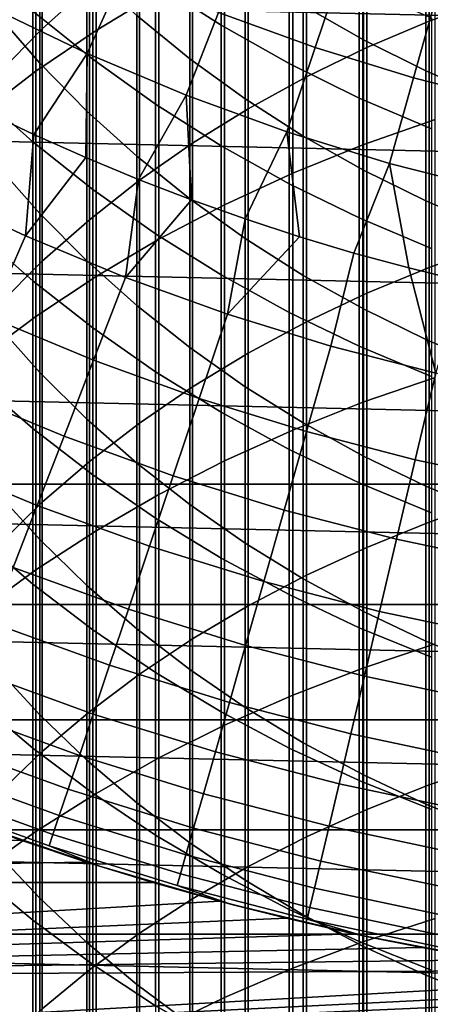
# Model space of a CAD drawing. Header units: metres. Extents: x -28 to 70, y -218 to 28.
# Tile 235 of 256: x -7.2 to -4.1, y -22.03 to -14.58. Entities that reach past the tile are written whole.
import ezdxf

# ---------------------------------------------------------------- set-up
doc = ezdxf.new("R2010")
doc.units = ezdxf.units.M
doc.layers.add('solid_10_261_432_XXX', color=7, linetype='CONTINUOUS')

msp = doc.modelspace()

# ---------------------------------------------------------------- linework, layer by layer
at = {"layer": 'solid_10_261_432_XXX'}
for points in [[(-6.627111, -12.861009, 449.846924), (-6.627111, -14.658866, 452.223663), (-6.150862, -14.370512, 452.44812), (-6.150862, -12.56658, 450.063324)], [(-6.677495, -12.621524, 446.386902), (-6.677495, -14.324132, 448.771545), (-7.034518, -14.645937, 448.535004), (-7.034518, -12.949723, 446.159332)], [(-3.621314, -12.608885, 450.032257), (-3.621314, -14.411943, 452.415863), (-4.107415, -14.589585, 452.277588), (-4.107415, -12.790269, 449.898926)], [(-4.107415, -12.790269, 449.898926), (-4.107415, -14.589585, 452.277588), (-4.57959, -14.789252, 452.122192), (-4.57959, -12.994143, 449.749084)], [(-7.0817, -13.176886, 449.614777), (-7.0817, -14.968225, 451.98288), (-6.627111, -14.658866, 452.223663), (-6.627111, -12.861009, 449.846924)], [(-7.034518, -12.949723, 446.159332), (-7.034518, -14.645937, 448.535004), (-7.367691, -14.98394, 448.286591), (-7.367691, -13.294443, 445.920288)], [(22.95075, -15.149687, -5), (-23.60734, -14.104733, -5), (-24.216385, -13.031374, -5), (23.60734, -14.104733, -5)], [(-4.57959, -12.994143, 449.749084), (-4.57959, -14.789252, 452.122192), (-5.036238, -15.010269, 451.950165), (-5.036238, -13.219814, 449.583221)], [(-7.513144, -13.513179, 449.367584), (-7.513144, -15.29758, 451.726532), (-7.0817, -14.968225, 451.98288), (-7.0817, -13.176886, 449.614777)], [(-5.036238, -13.219814, 449.583221), (-5.036238, -15.010269, 451.950165), (-5.475811, -15.251884, 451.762115), (-5.475811, -13.46652, 449.401886)], [(-7.384325, -13.447898, 423.765259), (-7.384325, -14.526869, 426.135742), (-7.052423, -14.907139, 425.956299), (-7.052423, -13.832968, 423.596375)], [(-5.681269, -13.770072, 415.402771), (-5.681269, -14.618498, 417.767548), (-6.176596, -14.300935, 417.886444), (-6.176596, -13.449353, 415.512878)], [(-5.475811, -13.46652, 449.401886), (-5.475811, -15.251884, 451.762115), (-5.896819, -15.51328, 451.558655), (-5.896819, -13.733422, 449.205719)], [(-4.608047, -13.640548, 453.016266), (-4.608047, -15.525437, 455.370331), (-4.061356, -15.334069, 455.527924), (-4.061356, -13.444909, 453.168518)], [(-6.318093, -13.546456, 420.914398), (-6.318093, -14.546836, 423.283234), (-5.918155, -14.873213, 423.140076), (-5.918155, -13.876654, 420.780273)], [(-5.059506, -13.544878, 418.169525), (-5.059506, -14.469625, 420.539429), (-4.603708, -14.730389, 420.433533), (-4.603708, -13.808461, 418.070831)], [(-6.651737, -13.957383, 418.015076), (-6.651737, -14.877717, 420.373688), (-7.105137, -14.513239, 420.521729), (-7.105137, -13.588964, 418.153015)], [(-5.139678, -13.860519, 452.845062), (-5.139678, -15.740608, 455.193115), (-4.608047, -15.525437, 455.370331), (-4.608047, -13.640548, 453.016266)], [(-5.896819, -13.733422, 449.205719), (-5.896819, -15.51328, 451.558655), (-6.297833, -15.79357, 451.340485), (-6.297833, -14.019616, 448.995361)], [(-5.167373, -14.063493, 415.302032), (-5.167373, -14.909032, 417.658752), (-5.681269, -14.618498, 417.767548), (-5.681269, -13.770072, 415.402771)], [(-7.052423, -13.832968, 423.596375), (-7.052423, -14.907139, 425.956299), (-6.69661, -15.269295, 425.78537), (-6.69661, -14.199696, 423.435516)], [(-5.65451, -14.104106, 452.655457), (-5.65451, -15.978878, 454.996887), (-5.139678, -15.740608, 455.193115), (-5.139678, -13.860519, 452.845062)], [(-4.603708, -13.808461, 418.070831), (-4.603708, -14.730389, 420.433533), (-4.1323, -14.966132, 420.337769), (-4.1323, -14.046753, 417.981598)], [(-7.424547, -14.482115, 163.368866), (-6.693444, -14.834195, 163.368866), (-6.416859, -14.22122, 164.740463), (-7.117751, -13.883687, 164.740463)], [(-5.918155, -13.876654, 420.780273), (-5.918155, -14.873213, 423.140076), (-5.498151, -15.177719, 423.0065), (-5.498151, -14.184725, 420.655151)], [(-6.176596, -14.300935, 417.886444), (-6.176596, -15.217595, 420.235626), (-6.651737, -14.877717, 420.373688), (-6.651737, -13.957383, 418.015076)], [(-5.700013, -14.523396, 164.740463), (-4.968996, -14.789464, 164.740463), (-4.772316, -14.204076, 166.13768), (-5.474398, -13.948539, 166.13768)], [(-6.297833, -14.019616, 448.995361), (-6.297833, -15.79357, 451.340485), (-6.677495, -16.091803, 451.108368), (-6.677495, -14.324132, 448.771545)], [(-4.636589, -14.32866, 415.210999), (-4.636589, -15.17159, 417.560455), (-5.167373, -14.909032, 417.658752), (-5.167373, -14.063493, 415.302032)], [(-4.1323, -14.046753, 417.981598), (-4.1323, -14.966132, 420.337769), (-3.646882, -15.176055, 420.252502), (-3.646882, -14.258945, 417.902161)], [(22.247959, -16.164106, -5), (-22.95075, -15.149687, -5), (-23.60734, -14.104733, -5), (22.95075, -15.149687, -5)], [(-7.105137, -14.513239, 420.521729), (-7.105137, -15.502432, 422.864075), (-7.535316, -15.119032, 423.032257), (-7.535316, -14.125351, 420.67926)], [(-6.150862, -14.370512, 452.44812), (-6.150862, -16.23947, 454.782257), (-5.65451, -15.978878, 454.996887), (-5.65451, -14.104106, 452.655457)], [(-6.69661, -14.199696, 423.435516), (-6.69661, -15.269295, 425.78537), (-6.318093, -15.612107, 425.623596), (-6.318093, -14.546836, 423.283234)], [(-6.693444, -14.834195, 163.368866), (-5.9457, -15.149396, 163.368866), (-5.700013, -14.523396, 164.740463), (-6.416859, -14.22122, 164.740463)], [(-5.498151, -14.184725, 420.655151), (-5.498151, -15.177719, 423.0065), (-5.059506, -15.459323, 422.882965), (-5.059506, -14.469625, 420.539429)], [(-4.968996, -14.789464, 164.740463), (-4.225625, -15.018764, 164.740463), (-4.058369, -14.424299, 166.13768), (-4.772316, -14.204076, 166.13768)], [(-5.681269, -14.618498, 417.767548), (-5.681269, -15.531761, 420.108032), (-6.176596, -15.217595, 420.235626), (-6.176596, -14.300935, 417.886444)], [(-6.677495, -14.324132, 448.771545), (-6.677495, -16.091803, 451.108368), (-7.034518, -16.406967, 450.863068), (-7.034518, -14.645937, 448.535004)], [(-6.627111, -14.658866, 452.223663), (-6.627111, -16.52153, 454.549957), (-6.150862, -16.23947, 454.782257), (-6.150862, -14.370512, 452.44812)], [(-4.090651, -14.564704, 415.129974), (-4.090651, -15.405312, 417.472961), (-4.636589, -15.17159, 417.560455), (-4.636589, -14.32866, 415.210999)], [(-4.225625, -15.018764, 164.740463), (-3.471749, -15.210724, 164.740463), (-3.334332, -14.608662, 166.13768), (-4.058369, -14.424299, 166.13768)], [(-3.621314, -14.411943, 452.415863), (-3.621314, -16.279997, 454.748901), (-4.107415, -16.453762, 454.605774), (-4.107415, -14.589585, 452.277588)], [(-7.486701, -15.262677, 162.026337), (-7.097653, -15.447437, 162.026337), (-6.693444, -14.834195, 163.368866), (-7.424547, -14.482115, 163.368866)], [(-7.384325, -14.526869, 426.135742), (-7.384325, -15.670748, 428.475586), (-7.052423, -16.045929, 428.285706), (-7.052423, -14.907139, 425.956299)], [(-6.651737, -14.877717, 420.373688), (-6.651737, -15.862693, 422.706055), (-7.105137, -15.502432, 422.864075), (-7.105137, -14.513239, 420.521729)], [(-5.9457, -15.149396, 163.368866), (-5.183174, -15.426932, 163.368866), (-4.968996, -14.789464, 164.740463), (-5.700013, -14.523396, 164.740463)], [(-5.059506, -14.469625, 420.539429), (-5.059506, -15.459323, 422.882965), (-4.603708, -15.71707, 422.769928), (-4.603708, -14.730389, 420.433533)], [(-6.318093, -14.546836, 423.283234), (-6.318093, -15.612107, 425.623596), (-5.918155, -15.934416, 425.471497), (-5.918155, -14.873213, 423.140076)], [(-4.107415, -14.589585, 452.277588), (-4.107415, -16.453762, 454.605774), (-4.57959, -16.649071, 454.444916), (-4.57959, -14.789252, 452.122192)], [(-7.034518, -14.645937, 448.535004), (-7.034518, -16.406967, 450.863068), (-7.367691, -16.737997, 450.605408), (-7.367691, -14.98394, 448.286591)], [(-7.0817, -14.968225, 451.98288), (-7.0817, -16.824137, 454.300751), (-6.627111, -16.52153, 454.549957), (-6.627111, -14.658866, 452.223663)], [(-5.167373, -14.909032, 417.658752), (-5.167373, -15.819188, 419.991302), (-5.681269, -15.531761, 420.108032), (-5.681269, -14.618498, 417.767548)], [(-4.603708, -14.730389, 420.433533), (-4.603708, -15.71707, 422.769928), (-4.1323, -15.950085, 422.667725), (-4.1323, -14.966132, 420.337769)], [(-5.183174, -15.426932, 163.368866), (-4.407762, -15.666116, 163.368866), (-4.225625, -15.018764, 164.740463), (-4.968996, -14.789464, 164.740463)], [(-4.57959, -14.789252, 452.122192), (-4.57959, -16.649071, 454.444916), (-5.036238, -16.865263, 454.266876), (-5.036238, -15.010269, 451.950165)], [(-7.097653, -15.447437, 162.026337), (-6.70405, -15.622283, 162.026337), (-6.693444, -14.834195, 163.368866)], [(-7.052423, -14.907139, 425.956299), (-7.052423, -16.045929, 428.285706), (-6.69661, -16.403236, 428.104889), (-6.69661, -15.269295, 425.78537)], [(-6.70405, -15.622283, 162.026337), (-6.306143, -15.787101, 162.026337), (-5.9457, -15.149396, 163.368866), (-6.693444, -14.834195, 163.368866)], [(-6.176596, -15.217595, 420.235626), (-6.176596, -16.198637, 422.558685), (-6.651737, -15.862693, 422.706055), (-6.651737, -14.877717, 420.373688)], [(-5.918155, -14.873213, 423.140076), (-5.918155, -15.934416, 425.471497), (-5.498151, -16.235126, 425.32959), (-5.498151, -15.177719, 423.0065)], [(-7.513144, -15.29758, 451.726532), (-7.513144, -17.146303, 454.035431), (-7.0817, -16.824137, 454.300751), (-7.0817, -14.968225, 451.98288)], [(-4.636589, -15.17159, 417.560455), (-4.636589, -16.078938, 419.885803), (-5.167373, -15.819188, 419.991302), (-5.167373, -14.909032, 417.658752)], [(-4.1323, -14.966132, 420.337769), (-4.1323, -15.950085, 422.667725), (-3.646882, -16.157578, 422.576691), (-3.646882, -15.176055, 420.252502)], [(-5.036238, -15.010269, 451.950165), (-5.036238, -16.865263, 454.266876), (-5.475811, -17.101604, 454.072235), (-5.475811, -15.251884, 451.762115)], [(-4.407762, -15.666116, 163.368866), (-3.621391, -15.86635, 163.368866), (-3.471749, -15.210724, 164.740463), (-4.225625, -15.018764, 164.740463)], [(-7.105137, -15.502432, 422.864075), (-7.105137, -16.555792, 425.178284), (-7.535316, -16.17717, 425.356934), (-7.535316, -15.119032, 423.032257)], [(21.500359, -17.145975, -5), (-22.247959, -16.164106, -5), (-22.95075, -15.149687, -5), (22.247959, -16.164106, -5)], [(-6.306143, -15.787101, 162.026337), (-5.904189, -15.941786, 162.026337), (-5.9457, -15.149396, 163.368866)], [(-5.904189, -15.941786, 162.026337), (-5.498446, -16.086239, 162.026337), (-5.183174, -15.426932, 163.368866), (-5.9457, -15.149396, 163.368866)], [(-5.498151, -15.177719, 423.0065), (-5.498151, -16.235126, 425.32959), (-5.059506, -16.51322, 425.198364), (-5.059506, -15.459323, 422.882965)], [(-4.090651, -15.405312, 417.472961), (-4.090651, -16.310158, 419.79187), (-4.636589, -16.078938, 419.885803), (-4.636589, -15.17159, 417.560455)], [(-7.900988, -15.867322, 160.683807), (-7.159749, -16.215286, 160.683807), (-7.097653, -15.447437, 162.026337), (-7.486701, -15.262677, 162.026337)], [(-6.69661, -15.269295, 425.78537), (-6.69661, -16.403236, 428.104889), (-6.318093, -16.741463, 427.933746), (-6.318093, -15.612107, 425.623596)], [(-5.681269, -15.531761, 420.108032), (-5.681269, -16.509169, 422.422485), (-6.176596, -16.198637, 422.558685), (-6.176596, -15.217595, 420.235626)], [(-5.475811, -15.251884, 451.762115), (-5.475811, -17.101604, 454.072235), (-5.896819, -17.357296, 453.861664), (-5.896819, -15.51328, 451.558655)], [(-4.608047, -15.525437, 455.370331), (-4.608047, -17.474476, 457.671539), (-4.061356, -17.287523, 457.834351), (-4.061356, -15.334069, 455.527924)], [(-5.498446, -16.086239, 162.026337), (-5.089173, -16.220367, 162.026337), (-5.183174, -15.426932, 163.368866)], [(-5.089173, -16.220367, 162.026337), (-4.676634, -16.344084, 162.026337), (-4.407762, -15.666116, 163.368866), (-5.183174, -15.426932, 163.368866)], [(-7.159749, -16.215286, 160.683807), (-6.70405, -15.622283, 162.026337), (-7.097653, -15.447437, 162.026337)], [(-6.651737, -15.862693, 422.706055), (-6.651737, -16.911562, 425.010376), (-7.105137, -16.555792, 425.178284), (-7.105137, -15.502432, 422.864075)], [(-5.059506, -15.459323, 422.882965), (-5.059506, -16.51322, 425.198364), (-4.603708, -16.767754, 425.078247), (-4.603708, -15.71707, 422.769928)], [(-5.896819, -15.51328, 451.558655), (-5.896819, -17.357296, 453.861664), (-6.297833, -17.631468, 453.635864), (-6.297833, -15.79357, 451.340485)], [(-5.167373, -15.819188, 419.991302), (-5.167373, -16.793268, 422.297852), (-5.681269, -16.509169, 422.422485), (-5.681269, -15.531761, 420.108032)], [(-5.139678, -15.740608, 455.193115), (-5.139678, -17.684683, 457.488464), (-4.608047, -17.474476, 457.671539), (-4.608047, -15.525437, 455.370331)], [(-7.159749, -16.215286, 160.683807), (-6.403232, -16.528646, 160.683807), (-6.306143, -15.787101, 162.026337), (-6.70405, -15.622283, 162.026337)], [(-6.318093, -15.612107, 425.623596), (-6.318093, -16.741463, 427.933746), (-5.918155, -17.059458, 427.772827), (-5.918155, -15.934416, 425.471497)], [(-7.384325, -15.670748, 428.475586), (-7.384325, -16.878664, 430.78302), (-7.052423, -17.24847, 430.582886), (-7.052423, -16.045929, 428.285706)], [(-4.676634, -16.344084, 162.026337), (-4.261093, -16.457312, 162.026337), (-4.407762, -15.666116, 163.368866)], [(-4.603708, -15.71707, 422.769928), (-4.603708, -16.767754, 425.078247), (-4.1323, -16.997864, 424.969666), (-4.1323, -15.950085, 422.667725)], [(-4.261093, -16.457312, 162.026337), (-3.842817, -16.559975, 162.026337), (-3.621391, -15.86635, 163.368866), (-4.407762, -15.666116, 163.368866)], [(-6.297833, -15.79357, 451.340485), (-6.297833, -17.631468, 453.635864), (-6.677495, -17.923191, 453.395599), (-6.677495, -16.091803, 451.108368)], [(-6.403232, -16.528646, 160.683807), (-5.904189, -15.941786, 162.026337), (-6.306143, -15.787101, 162.026337)], [(-5.65451, -15.978878, 454.996887), (-5.65451, -17.917456, 457.285736), (-5.139678, -17.684683, 457.488464), (-5.139678, -15.740608, 455.193115)], [(-8.200741, -16.469307, 159.312195), (-7.431381, -16.830473, 159.312195), (-7.159749, -16.215286, 160.683807), (-7.900988, -15.867322, 160.683807)], [(-6.176596, -16.198637, 422.558685), (-6.176596, -17.243319, 424.853821), (-6.651737, -16.911562, 425.010376), (-6.651737, -15.862693, 422.706055)], [(-4.636589, -16.078938, 419.885803), (-4.636589, -17.050013, 422.185242), (-5.167373, -16.793268, 422.297852), (-5.167373, -15.819188, 419.991302)], [(-6.403232, -16.528646, 160.683807), (-5.633049, -16.806732, 160.683807), (-5.498446, -16.086239, 162.026337), (-5.904189, -15.941786, 162.026337)], [(-5.918155, -15.934416, 425.471497), (-5.918155, -17.059458, 427.772827), (-5.498151, -17.356144, 427.622681), (-5.498151, -16.235126, 425.32959)], [(-4.1323, -15.950085, 422.667725), (-4.1323, -16.997864, 424.969666), (-3.646882, -17.20277, 424.872955), (-3.646882, -16.157578, 422.576691)], [(-6.150862, -16.23947, 454.782257), (-6.150862, -18.172033, 457.064026), (-5.65451, -17.917456, 457.285736), (-5.65451, -15.978878, 454.996887)], [(-7.052423, -16.045929, 428.285706), (-7.052423, -17.24847, 430.582886), (-6.69661, -17.600662, 430.392303), (-6.69661, -16.403236, 428.104889)], [(-6.677495, -16.091803, 451.108368), (-6.677495, -17.923191, 453.395599), (-7.034518, -18.231478, 453.141724), (-7.034518, -16.406967, 450.863068)], [(-5.633049, -16.806732, 160.683807), (-5.089173, -16.220367, 162.026337), (-5.498446, -16.086239, 162.026337)], [(-4.090651, -16.310158, 419.79187), (-4.090651, -17.278559, 422.084991), (-4.636589, -17.050013, 422.185242), (-4.636589, -16.078938, 419.885803)], [(20.709469, -18.093311, -5), (-21.500359, -17.145975, -5), (-22.247959, -16.164106, -5), (21.500359, -17.145975, -5)], [(-7.105137, -16.555792, 425.178284), (-7.105137, -17.672516, 427.462585), (-7.535316, -17.298964, 427.651611), (-7.535316, -16.17717, 425.356934)], [(-7.431381, -16.830473, 159.312195), (-6.646162, -17.155722, 159.312195), (-6.403232, -16.528646, 160.683807), (-7.159749, -16.215286, 160.683807)], [(-6.627111, -16.52153, 454.549957), (-6.627111, -18.447586, 456.824066), (-6.150862, -18.172033, 457.064026), (-6.150862, -16.23947, 454.782257)], [(-5.681269, -16.509169, 422.422485), (-5.681269, -17.549976, 424.709106), (-6.176596, -17.243319, 424.853821), (-6.176596, -16.198637, 422.558685)], [(-5.633049, -16.806732, 160.683807), (-4.850845, -17.048954, 160.683807), (-4.676634, -16.344084, 162.026337), (-5.089173, -16.220367, 162.026337)], [(-5.498151, -16.235126, 425.32959), (-5.498151, -17.356144, 427.622681), (-5.059506, -17.630514, 427.483826), (-5.059506, -16.51322, 425.198364)], [(-3.621314, -16.279997, 454.748901), (-3.621314, -18.211626, 457.029572), (-4.107415, -18.381382, 456.881714), (-4.107415, -16.453762, 454.605774)], [(-4.05829, -17.254789, 160.683807), (-4.261093, -16.457312, 162.026337), (-4.676634, -16.344084, 162.026337), (-4.850845, -17.048954, 160.683807)], [(-7.034518, -16.406967, 450.863068), (-7.034518, -18.231478, 453.141724), (-7.367691, -18.555281, 452.875031), (-7.367691, -16.737997, 450.605408)], [(-6.69661, -16.403236, 428.104889), (-6.69661, -17.600662, 430.392303), (-6.318093, -17.934042, 430.211884), (-6.318093, -16.741463, 427.933746)], [(-4.107415, -16.453762, 454.605774), (-4.107415, -18.381382, 456.881714), (-4.57959, -18.572186, 456.715546), (-4.57959, -16.649071, 454.444916)], [(-4.05829, -17.254789, 160.683807), (-3.842817, -16.559975, 162.026337), (-4.261093, -16.457312, 162.026337)], [(-7.0817, -16.824137, 454.300751), (-7.0817, -18.743212, 456.566589), (-6.627111, -18.447586, 456.824066), (-6.627111, -16.52153, 454.549957)], [(-6.646162, -17.155722, 159.312195), (-5.84676, -17.444359, 159.312195), (-5.633049, -16.806732, 160.683807), (-6.403232, -16.528646, 160.683807)], [(-5.167373, -16.793268, 422.297852), (-5.167373, -17.830536, 424.576691), (-5.681269, -17.549976, 424.709106), (-5.681269, -16.509169, 422.422485)], [(-5.059506, -16.51322, 425.198364), (-5.059506, -17.630514, 427.483826), (-4.603708, -17.881641, 427.35675), (-4.603708, -16.767754, 425.078247)], [(-6.651737, -16.911562, 425.010376), (-6.651737, -18.023525, 427.284943), (-7.105137, -17.672516, 427.462585), (-7.105137, -16.555792, 425.178284)], [(-4.57959, -16.649071, 454.444916), (-4.57959, -18.572186, 456.715546), (-5.036238, -18.783388, 456.531616), (-5.036238, -16.865263, 454.266876)], [(-6.318093, -16.741463, 427.933746), (-6.318093, -17.934042, 430.211884), (-5.918155, -18.247482, 430.042236), (-5.918155, -17.059458, 427.772827)], [(-4.603708, -16.767754, 425.078247), (-4.603708, -17.881641, 427.35675), (-4.1323, -18.108673, 427.241852), (-4.1323, -16.997864, 424.969666)], [(-7.68082, -17.395399, 157.914993), (-6.869245, -17.731565, 157.914993), (-6.646162, -17.155722, 159.312195), (-7.431381, -16.830473, 159.312195)], [(-7.513144, -17.146303, 454.035431), (-7.513144, -19.057945, 456.292511), (-7.0817, -18.743212, 456.566589), (-7.0817, -16.824137, 454.300751)], [(-5.84676, -17.444359, 159.312195), (-5.03488, -17.695768, 159.312195), (-4.850845, -17.048954, 160.683807), (-5.633049, -16.806732, 160.683807)], [(-4.636589, -17.050013, 422.185242), (-4.636589, -18.08408, 424.457062), (-5.167373, -17.830536, 424.576691), (-5.167373, -16.793268, 422.297852)], [(-7.384325, -16.878664, 430.78302), (-7.384325, -18.149702, 433.056305), (-7.052423, -18.513855, 432.846039), (-7.052423, -17.24847, 430.582886)], [(-6.176596, -17.243319, 424.853821), (-6.176596, -18.350842, 427.119293), (-6.651737, -18.023525, 427.284943), (-6.651737, -16.911562, 425.010376)], [(-5.036238, -16.865263, 454.266876), (-5.036238, -18.783388, 456.531616), (-5.475811, -19.014278, 456.330536), (-5.475811, -17.101604, 454.072235)], [(-5.918155, -17.059458, 427.772827), (-5.918155, -18.247482, 430.042236), (-5.498151, -18.539919, 429.884003), (-5.498151, -17.356144, 427.622681)], [(-5.03488, -17.695768, 159.312195), (-4.212256, -17.909414, 159.312195), (-4.05829, -17.254789, 160.683807), (-4.850845, -17.048954, 160.683807)], [(-4.090651, -17.278559, 422.084991), (-4.090651, -18.309776, 424.350555), (-4.636589, -18.08408, 424.457062), (-4.636589, -17.050013, 422.185242)], [(-4.1323, -16.997864, 424.969666), (-4.1323, -18.108673, 427.241852), (-3.646882, -18.310837, 427.139557), (-3.646882, -17.20277, 424.872955)], [(-5.475811, -17.101604, 454.072235), (-5.475811, -19.014278, 456.330536), (-5.896819, -19.264069, 456.112976), (-5.896819, -17.357296, 453.861664)], [(20.709469, -18.093311, -5), (-20.709469, -18.093311, -5), (-21.500359, -17.145975, -5)], [(-6.869245, -17.731565, 157.914993), (-6.04301, -18.02989, 157.914993), (-5.84676, -17.444359, 159.312195), (-6.646162, -17.155722, 159.312195)], [(-7.052423, -17.24847, 430.582886), (-7.052423, -18.513855, 432.846039), (-6.69661, -18.860661, 432.645813), (-6.69661, -17.600662, 430.392303)], [(-5.681269, -17.549976, 424.709106), (-5.681269, -18.653399, 426.966187), (-6.176596, -18.350842, 427.119293), (-6.176596, -17.243319, 424.853821)], [(-4.608047, -17.474476, 457.671539), (-4.608047, -19.486183, 459.918182), (-4.061356, -19.303787, 460.08609), (-4.061356, -17.287523, 457.834351)], [(-4.212256, -17.909414, 159.312195), (-3.380643, -18.084841, 159.312195), (-3.257074, -17.423805, 160.683807), (-4.05829, -17.254789, 160.683807)], [(-7.105137, -17.672516, 427.462585), (-7.105137, -18.851761, 429.71524), (-7.535316, -18.483559, 429.91449), (-7.535316, -17.298964, 427.651611)], [(-5.896819, -17.357296, 453.861664), (-5.896819, -19.264069, 456.112976), (-6.297833, -19.531914, 455.87973), (-6.297833, -17.631468, 453.635864)], [(-5.498151, -17.356144, 427.622681), (-5.498151, -18.539919, 429.884003), (-5.059506, -18.81036, 429.73764), (-5.059506, -17.630514, 427.483826)], [(-7.907675, -17.909178, 156.494385), (-7.07213, -18.255272, 156.494385), (-6.869245, -17.731565, 157.914993), (-7.68082, -17.395399, 157.914993)], [(-6.04301, -18.02989, 157.914993), (-5.203879, -18.28974, 157.914993), (-5.03488, -17.695768, 159.312195), (-5.84676, -17.444359, 159.312195)], [(-5.139678, -17.684683, 457.488464), (-5.139678, -19.691265, 459.729401), (-4.608047, -19.486183, 459.918182), (-4.608047, -17.474476, 457.671539)], [(-5.167373, -17.830536, 424.576691), (-5.167373, -18.930202, 426.826111), (-5.681269, -18.653399, 426.966187), (-5.681269, -17.549976, 424.709106)], [(-6.69661, -17.600662, 430.392303), (-6.69661, -18.860661, 432.645813), (-6.318093, -19.188942, 432.456299), (-6.318093, -17.934042, 430.211884)], [(-6.297833, -17.631468, 453.635864), (-6.297833, -19.531914, 455.87973), (-6.677495, -19.816908, 455.631531), (-6.677495, -17.923191, 453.395599)], [(-5.059506, -17.630514, 427.483826), (-5.059506, -18.81036, 429.73764), (-4.603708, -19.05789, 429.603668), (-4.603708, -17.881641, 427.35675)], [(-6.651737, -18.023525, 427.284943), (-6.651737, -19.197741, 429.527985), (-7.105137, -18.851761, 429.71524), (-7.105137, -17.672516, 427.462585)], [(-7.07213, -18.255272, 156.494385), (-6.221492, -18.562408, 156.494385), (-6.04301, -18.02989, 157.914993), (-6.869245, -17.731565, 157.914993)], [(-5.65451, -17.917456, 457.285736), (-5.65451, -19.918364, 459.520325), (-5.139678, -19.691265, 459.729401), (-5.139678, -17.684683, 457.488464)], [(-5.203879, -18.28974, 157.914993), (-4.353643, -18.510557, 157.914993), (-4.212256, -17.909414, 159.312195), (-5.03488, -17.695768, 159.312195)], [(-4.636589, -18.08408, 424.457062), (-4.636589, -19.180351, 426.699524), (-5.167373, -18.930202, 426.826111), (-5.167373, -17.830536, 424.576691)], [(-4.603708, -17.881641, 427.35675), (-4.603708, -19.05789, 429.603668), (-4.1323, -19.28167, 429.482574), (-4.1323, -18.108673, 427.241852)], [(-8.111588, -18.370996, 155.052612), (-7.254497, -18.726015, 155.052612), (-7.07213, -18.255272, 156.494385), (-7.907675, -17.909178, 156.494385)], [(-6.677495, -17.923191, 453.395599), (-6.677495, -19.816908, 455.631531), (-7.034518, -20.11808, 455.369232), (-7.034518, -18.231478, 453.141724)], [(-6.318093, -17.934042, 430.211884), (-6.318093, -19.188942, 432.456299), (-5.918155, -19.497589, 432.278076), (-5.918155, -18.247482, 430.042236)], [(-6.150862, -18.172033, 457.064026), (-6.150862, -20.166737, 459.291687), (-5.65451, -19.918364, 459.520325), (-5.65451, -17.917456, 457.285736)], [(-4.353643, -18.510557, 157.914993), (-3.494117, -18.691872, 157.914993), (-3.380643, -18.084841, 159.312195), (-4.212256, -17.909414, 159.312195)], [(-6.176596, -18.350842, 427.119293), (-6.176596, -19.52037, 429.353394), (-6.651737, -19.197741, 429.527985), (-6.651737, -18.023525, 427.284943)], [(-6.221492, -18.562408, 156.494385), (-5.357577, -18.829931, 156.494385), (-5.203879, -18.28974, 157.914993), (-6.04301, -18.02989, 157.914993)], [(19.876873, -19.004206, -5), (-19.876873, -19.004206, -5), (-20.709469, -18.093311, -5)], [(20.709469, -18.093311, -5), (19.876873, -19.004206, -5), (-20.709469, -18.093311, -5)], [(-4.090651, -18.309776, 424.350555), (-4.090651, -19.403028, 426.586823), (-4.636589, -19.180351, 426.699524), (-4.636589, -18.08408, 424.457062)], [(-4.1323, -18.108673, 427.241852), (-4.1323, -19.28167, 429.482574), (-3.646882, -19.480938, 429.374725), (-3.646882, -18.310837, 427.139557)], [(-7.384325, -18.149702, 433.056305), (-7.384325, -19.482897, 435.293671), (-7.052423, -19.841118, 435.073486), (-7.052423, -18.513855, 432.846039)], [(-6.627111, -18.447586, 456.824066), (-6.627111, -20.435572, 459.04422), (-6.150862, -20.166737, 459.291687), (-6.150862, -18.172033, 457.064026)], [(-7.034518, -18.231478, 453.141724), (-7.034518, -20.11808, 455.369232), (-7.367691, -20.434414, 455.093719), (-7.367691, -18.555281, 452.875031)], [(-7.254497, -18.726015, 155.052612), (-6.381924, -19.041073, 155.052612), (-6.221492, -18.562408, 156.494385), (-7.07213, -18.255272, 156.494385)], [(-5.918155, -18.247482, 430.042236), (-5.918155, -19.497589, 432.278076), (-5.498151, -19.785553, 432.111847), (-5.498151, -18.539919, 429.884003)], [(-3.621314, -18.211626, 457.029572), (-3.621314, -20.205364, 459.256134), (-4.107415, -20.370981, 459.103668), (-4.107415, -18.381382, 456.881714)], [(-5.357577, -18.829931, 156.494385), (-4.482229, -19.057272, 156.494385), (-4.353643, -18.510557, 157.914993), (-5.203879, -18.28974, 157.914993)], [(-5.681269, -18.653399, 426.966187), (-5.681269, -19.818592, 429.192017), (-6.176596, -19.52037, 429.353394), (-6.176596, -18.350842, 427.119293)], [(-4.107415, -18.381382, 456.881714), (-4.107415, -20.370981, 459.103668), (-4.57959, -20.557133, 458.932312), (-4.57959, -18.572186, 456.715546)], [(-7.105137, -18.851761, 429.71524), (-7.105137, -20.092627, 431.93454), (-7.535316, -19.730055, 432.14386), (-7.535316, -18.483559, 429.91449)], [(-7.0817, -18.743212, 456.566589), (-7.0817, -20.723991, 458.778717), (-6.627111, -20.435572, 459.04422), (-6.627111, -18.447586, 456.824066)], [(-7.052423, -18.513855, 432.846039), (-7.052423, -19.841118, 435.073486), (-6.69661, -20.182274, 434.86377), (-6.69661, -18.860661, 432.645813)], [(-5.498151, -18.539919, 429.884003), (-5.498151, -19.785553, 432.111847), (-5.059506, -20.051861, 431.958069), (-5.059506, -18.81036, 429.73764)], [(-4.482229, -19.057272, 156.494385), (-3.597316, -19.243942, 156.494385), (-3.494117, -18.691872, 157.914993), (-4.353643, -18.510557, 157.914993)], [(-6.381924, -19.041073, 155.052612), (-5.495732, -19.315495, 155.052612), (-5.357577, -18.829931, 156.494385), (-6.221492, -18.562408, 156.494385)], [(-4.57959, -18.572186, 456.715546), (-4.57959, -20.557133, 458.932312), (-5.036238, -20.763189, 458.742615), (-5.036238, -18.783388, 456.531616)], [(-5.167373, -18.930202, 426.826111), (-5.167373, -20.091431, 429.044342), (-5.681269, -19.818592, 429.192017), (-5.681269, -18.653399, 426.966187)], [(-7.513144, -19.057945, 456.292511), (-7.513144, -21.031052, 458.496033), (-7.0817, -20.723991, 458.778717), (-7.0817, -18.743212, 456.566589)], [(-7.416059, -19.143057, 153.591949), (-6.524054, -19.46513, 153.591949), (-6.381924, -19.041073, 155.052612), (-7.254497, -18.726015, 155.052612)], [(-6.651737, -19.197741, 429.527985), (-6.651737, -20.433317, 431.737854), (-7.105137, -20.092627, 431.93454), (-7.105137, -18.851761, 429.71524)], [(-5.495732, -19.315495, 155.052612), (-4.597812, -19.548697, 155.052612), (-4.482229, -19.057272, 156.494385), (-5.357577, -18.829931, 156.494385)], [(-5.036238, -18.783388, 456.531616), (-5.036238, -20.763189, 458.742615), (-5.475811, -20.988449, 458.535248), (-5.475811, -19.014278, 456.330536)], [(-5.059506, -18.81036, 429.73764), (-5.059506, -20.051861, 431.958069), (-4.603708, -20.295605, 431.817352), (-4.603708, -19.05789, 429.603668)], [(-6.69661, -18.860661, 432.645813), (-6.69661, -20.182274, 434.86377), (-6.318093, -20.505209, 434.665253), (-6.318093, -19.188942, 432.456299)], [(-4.636589, -19.180351, 426.699524), (-4.636589, -20.337997, 428.910919), (-5.167373, -20.091431, 429.044342), (-5.167373, -18.930202, 426.826111)], [(19.004232, -19.87685, -5), (-19.004232, -19.87685, -5), (-19.876873, -19.004206, -5)], [(19.876873, -19.004206, -5), (19.004232, -19.87685, -5), (-19.876873, -19.004206, -5)], [(-6.524054, -19.46513, 153.591949), (-5.618125, -19.745663, 153.591949), (-5.495732, -19.315495, 155.052612), (-6.381924, -19.041073, 155.052612)], [(-5.475811, -19.014278, 456.330536), (-5.475811, -20.988449, 458.535248), (-5.896819, -21.232151, 458.310913), (-5.896819, -19.264069, 456.112976)], [(-4.603708, -19.05789, 429.603668), (-4.603708, -20.295605, 431.817352), (-4.1323, -20.515961, 431.690125), (-4.1323, -19.28167, 429.482574)], [(-4.597812, -19.548697, 155.052612), (-3.690079, -19.740181, 155.052612), (-3.597316, -19.243942, 156.494385), (-4.482229, -19.057272, 156.494385)], [(-7.556563, -19.505737, 152.1147), (-6.647658, -19.833914, 152.1147), (-6.524054, -19.46513, 153.591949), (-7.416059, -19.143057, 153.591949)], [(-6.176596, -19.52037, 429.353394), (-6.176596, -20.751013, 431.554413), (-6.651737, -20.433317, 431.737854), (-6.651737, -19.197741, 429.527985)], [(-6.318093, -19.188942, 432.456299), (-6.318093, -20.505209, 434.665253), (-5.918155, -20.808828, 434.478638), (-5.918155, -19.497589, 432.278076)], [(-4.090651, -19.403028, 426.586823), (-4.090651, -20.557486, 428.792145), (-4.636589, -20.337997, 428.910919), (-4.636589, -19.180351, 426.699524)], [(-5.896819, -19.264069, 456.112976), (-5.896819, -21.232151, 458.310913), (-6.297833, -21.493467, 458.070343), (-6.297833, -19.531914, 455.87973)], [(-4.608047, -19.486183, 459.918182), (-4.608047, -21.559032, 462.108551), (-4.061356, -21.381332, 462.281433), (-4.061356, -19.303787, 460.08609)], [(-4.1323, -19.28167, 429.482574), (-4.1323, -20.515961, 431.690125), (-3.646882, -20.712183, 431.576843), (-3.646882, -19.480938, 429.374725)], [(-5.618125, -19.745663, 153.591949), (-4.700208, -19.984058, 153.591949), (-4.597812, -19.548697, 155.052612), (-5.495732, -19.315495, 155.052612)], [(-7.675786, -19.813488, 150.623184), (-6.752541, -20.146841, 150.623184), (-6.647658, -19.833914, 152.1147), (-7.556563, -19.505737, 152.1147)], [(-7.384325, -19.482897, 435.293671), (-7.384325, -20.877234, 437.493469), (-7.052423, -21.229252, 437.263489), (-7.052423, -19.841118, 435.073486)], [(-6.647658, -19.833914, 152.1147), (-5.724566, -20.119762, 152.1147), (-5.618125, -19.745663, 153.591949), (-6.524054, -19.46513, 153.591949)], [(-5.681269, -19.818592, 429.192017), (-5.681269, -21.044674, 431.384888), (-6.176596, -20.751013, 431.554413), (-6.176596, -19.52037, 429.353394)], [(-5.918155, -19.497589, 432.278076), (-5.918155, -20.808828, 434.478638), (-5.498151, -21.092102, 434.304504), (-5.498151, -19.785553, 432.111847)], [(-5.139678, -19.691265, 459.729401), (-5.139678, -21.758835, 461.914185), (-4.608047, -21.559032, 462.108551), (-4.608047, -19.486183, 459.918182)], [(-6.297833, -19.531914, 455.87973), (-6.297833, -21.493467, 458.070343), (-6.677495, -21.771513, 457.814392), (-6.677495, -19.816908, 455.631531)], [(-4.700208, -19.984058, 153.591949), (-3.77226, -20.179808, 153.591949), (-3.690079, -19.740181, 155.052612), (-4.597812, -19.548697, 155.052612)], [(-7.105137, -20.092627, 431.93454), (-7.105137, -21.394175, 434.118835), (-7.535316, -21.037508, 434.338074), (-7.535316, -19.730055, 432.14386)], [(-5.724566, -20.119762, 152.1147), (-4.789258, -20.362673, 152.1147), (-4.700208, -19.984058, 153.591949), (-5.618125, -19.745663, 153.591949)], [(-5.65451, -19.918364, 459.520325), (-5.65451, -21.980085, 461.698944), (-5.139678, -21.758835, 461.914185), (-5.139678, -19.691265, 459.729401)], [(-7.773541, -20.065823, 149.119751), (-6.838538, -20.403421, 149.119751), (-6.752541, -20.146841, 150.623184), (-7.675786, -19.813488, 150.623184)], [(-6.677495, -19.816908, 455.631531), (-6.677495, -21.771513, 457.814392), (-7.034518, -22.065346, 457.543915), (-7.034518, -20.11808, 455.369232)], [(-5.167373, -20.091431, 429.044342), (-5.167373, -21.313341, 431.229767), (-5.681269, -21.044674, 431.384888), (-5.681269, -19.818592, 429.192017)], [(-5.498151, -19.785553, 432.111847), (-5.498151, -21.092102, 434.304504), (-5.059506, -21.354071, 434.143463), (-5.059506, -20.051861, 431.958069)], [(18.093325, -20.709457, -5), (-18.093325, -20.709457, -5), (-19.004232, -19.87685, -5)], [(19.004232, -19.87685, -5), (18.093325, -20.709457, -5), (-19.004232, -19.87685, -5)], [(-7.052423, -19.841118, 435.073486), (-7.052423, -21.229252, 437.263489), (-6.69661, -21.564499, 437.044464), (-6.69661, -20.182274, 434.86377)], [(-6.752541, -20.146841, 150.623184), (-5.814885, -20.437199, 150.623184), (-5.724566, -20.119762, 152.1147), (-6.647658, -19.833914, 152.1147)], [(-6.150862, -20.166737, 459.291687), (-6.150862, -22.222065, 461.463531), (-5.65451, -21.980085, 461.698944), (-5.65451, -19.918364, 459.520325)], [(-4.789258, -20.362673, 152.1147), (-3.843728, -20.56213, 152.1147), (-3.77226, -20.179808, 153.591949), (-4.700208, -19.984058, 153.591949)], [(-7.849674, -20.262346, 147.606766), (-6.905513, -20.603251, 147.606766), (-6.838538, -20.403421, 149.119751), (-7.773541, -20.065823, 149.119751)], [(-7.034518, -20.11808, 455.369232), (-7.034518, -22.065346, 457.543915), (-7.367691, -22.373968, 457.259796), (-7.367691, -20.434414, 455.093719)], [(-6.651737, -20.433317, 431.737854), (-6.651737, -21.729315, 433.912811), (-7.105137, -21.394175, 434.118835), (-7.105137, -20.092627, 431.93454)], [(-5.814885, -20.437199, 150.623184), (-4.86482, -20.683945, 150.623184), (-4.789258, -20.362673, 152.1147), (-5.724566, -20.119762, 152.1147)], [(-4.636589, -20.337997, 428.910919), (-4.636589, -21.556139, 431.0896), (-5.167373, -21.313341, 431.229767), (-5.167373, -20.091431, 429.044342)], [(-5.059506, -20.051861, 431.958069), (-5.059506, -21.354071, 434.143463), (-4.603708, -21.593845, 433.996094), (-4.603708, -20.295605, 431.817352)], [(-6.838538, -20.403421, 149.119751), (-5.88894, -20.697477, 149.119751), (-5.814885, -20.437199, 150.623184), (-6.752541, -20.146841, 150.623184)], [(-6.69661, -20.182274, 434.86377), (-6.69661, -21.564499, 437.044464), (-6.318093, -21.881844, 436.837128), (-6.318093, -20.505209, 434.665253)], [(-6.627111, -20.435572, 459.04422), (-6.627111, -22.483978, 461.20874), (-6.150862, -22.222065, 461.463531), (-6.150862, -20.166737, 459.291687)], [(-7.904066, -20.402746, 146.086594), (-6.953362, -20.746012, 146.086594), (-6.905513, -20.603251, 147.606766), (-7.849674, -20.262346, 147.606766)], [(-3.621314, -20.205364, 459.256134), (-3.621314, -22.259697, 461.426941), (-4.107415, -22.421051, 461.269958), (-4.107415, -20.370981, 459.103668)], [(-7.195482, -20.790022), (-7.578271, -20.653566, 143.052673), (-8.538021, -20.275656, 143.052673), (-7.688225, -20.612888)], [(-4.090651, -20.557486, 428.792145), (-4.090651, -21.772268, 430.964813), (-4.636589, -21.556139, 431.0896), (-4.636589, -20.337997, 428.910919)], [(-4.603708, -20.295605, 431.817352), (-4.603708, -21.593845, 433.996094), (-4.1323, -21.810614, 433.862823), (-4.1323, -20.515961, 431.690125)], [(-7.93663, -20.486803, 144.561661), (-6.98201, -20.831484, 144.561661), (-6.953362, -20.746012, 146.086594), (-7.904066, -20.402746, 146.086594)], [(-6.905513, -20.603251, 147.606766), (-5.946616, -20.900187, 147.606766), (-5.88894, -20.697477, 149.119751), (-6.838538, -20.403421, 149.119751)], [(-4.86482, -20.683945, 150.623184), (-3.904372, -20.886547, 150.623184), (-3.843728, -20.56213, 152.1147), (-4.789258, -20.362673, 152.1147)], [(-4.107415, -20.370981, 459.103668), (-4.107415, -22.421051, 461.269958), (-4.57959, -22.602409, 461.093536), (-4.57959, -20.557133, 458.932312)], [(-6.601862, -20.986076, 143.052673), (-6.98201, -20.831484, 144.561661), (-7.93663, -20.486803, 144.561661), (-7.578271, -20.653566, 143.052673)], [(-7.0817, -20.723991, 458.778717), (-7.0817, -22.764973, 460.935394), (-6.627111, -22.483978, 461.20874), (-6.627111, -20.435572, 459.04422)], [(-6.176596, -20.751013, 431.554413), (-6.176596, -22.041836, 433.720703), (-6.651737, -21.729315, 433.912811), (-6.651737, -20.433317, 431.737854)], [(-5.88894, -20.697477, 149.119751), (-4.926775, -20.947365, 149.119751), (-4.86482, -20.683945, 150.623184), (-5.814885, -20.437199, 150.623184)], [(-6.318093, -20.505209, 434.665253), (-6.318093, -21.881844, 436.837128), (-5.918155, -22.180204, 436.642212), (-5.918155, -20.808828, 434.478638)], [(-4.57959, -20.557133, 458.932312), (-4.57959, -22.602409, 461.093536), (-5.036238, -22.803162, 460.898254), (-5.036238, -20.763189, 458.742615)], [(-4.1323, -20.515961, 431.690125), (-4.1323, -21.810614, 433.862823), (-3.646882, -22.003639, 433.744171), (-3.646882, -20.712183, 431.576843)], [(-16.834013, -21.109619), (-7.195482, -20.790022), (-7.688225, -20.612888)], [(-6.953362, -20.746012, 146.086594), (-5.987821, -21.045006, 146.086594), (-5.946616, -20.900187, 147.606766), (-6.905513, -20.603251, 147.606766)], [(17.145966, -21.50037, -5), (-17.145966, -21.50037, -5), (-18.093325, -20.709457, -5)], [(18.093325, -20.709457, -5), (17.145966, -21.50037, -5), (-18.093325, -20.709457, -5)], [(-6.19813, -21.108841), (-6.601862, -20.986076, 143.052673), (-7.578271, -20.653566, 143.052673), (-6.6987, -20.955366)], [(-7.195482, -20.790022), (-6.6987, -20.955366), (-7.578271, -20.653566, 143.052673)], [(-5.946616, -20.900187, 147.606766), (-4.975028, -21.152521, 147.606766), (-4.926775, -20.947365, 149.119751), (-5.88894, -20.697477, 149.119751)], [(-4.926775, -20.947365, 149.119751), (-3.954097, -21.15255, 149.119751), (-3.904372, -20.886547, 150.623184), (-4.86482, -20.683945, 150.623184)], [(-16.834013, -21.109619), (-6.6987, -20.955366), (-7.195482, -20.790022)], [(-7.513144, -21.031052, 458.496033), (-7.513144, -23.064127, 460.644379), (-7.0817, -22.764973, 460.935394), (-7.0817, -20.723991, 458.778717)], [(-6.98201, -20.831484, 144.561661), (-6.01249, -21.13171, 144.561661), (-5.987821, -21.045006, 146.086594), (-6.953362, -20.746012, 146.086594)], [(-5.681269, -21.044674, 431.384888), (-5.681269, -22.330713, 433.543121), (-6.176596, -22.041836, 433.720703), (-6.176596, -20.751013, 431.554413)], [(-5.036238, -20.763189, 458.742615), (-5.036238, -22.803162, 460.898254), (-5.475811, -23.022621, 460.684753), (-5.475811, -20.988449, 458.535248)], [(-5.610941, -21.272455, 143.052673), (-6.01249, -21.13171, 144.561661), (-6.98201, -20.831484, 144.561661), (-6.601862, -20.986076, 143.052673)], [(-5.918155, -20.808828, 434.478638), (-5.918155, -22.180204, 436.642212), (-5.498151, -22.458574, 436.460358), (-5.498151, -21.092102, 434.304504)], [(-7.384325, -20.877234, 437.493469), (-7.384325, -22.331656, 439.654022), (-7.052423, -22.677202, 439.414429), (-7.052423, -21.229252, 437.263489)], [(-5.987821, -21.045006, 146.086594), (-5.0095, -21.299089, 146.086594), (-4.975028, -21.152521, 147.606766), (-5.946616, -20.900187, 147.606766)], [(-16.834013, -21.109619), (-6.19813, -21.108841), (-6.6987, -20.955366)], [(-5.186689, -21.379856), (-5.610941, -21.272455, 143.052673), (-6.601862, -20.986076, 143.052673), (-5.69401, -21.25037)], [(-6.19813, -21.108841), (-5.69401, -21.25037), (-6.601862, -20.986076, 143.052673)], [(-5.475811, -20.988449, 458.535248), (-5.475811, -23.022621, 460.684753), (-5.896819, -23.26005, 460.453766), (-5.896819, -21.232151, 458.310913)], [(-4.975028, -21.152521, 147.606766), (-3.992823, -21.359715, 147.606766), (-3.954097, -21.15255, 149.119751), (-4.926775, -20.947365, 149.119751)], [(-7.105137, -21.394175, 434.118835), (-7.105137, -22.755413, 436.266418), (-7.535316, -22.404924, 436.495392), (-7.535316, -21.037508, 434.338074)], [(-6.01249, -21.13171, 144.561661), (-5.030139, -21.386839, 144.561661), (-5.0095, -21.299089, 146.086594), (-5.987821, -21.045006, 146.086594)], [(-5.167373, -21.313341, 431.229767), (-5.167373, -22.595005, 433.380676), (-5.681269, -22.330713, 433.543121), (-5.681269, -21.044674, 431.384888)], [(-5.498151, -21.092102, 434.304504), (-5.498151, -22.458574, 436.460358), (-5.059506, -22.716005, 436.292145), (-5.059506, -21.354071, 434.143463)], [(-15.869986, -21.843615), (-5.69401, -21.25037), (-6.19813, -21.108841), (-16.834013, -21.109619)], [(-4.607686, -21.512072, 143.052673), (-5.030139, -21.386839, 144.561661), (-6.01249, -21.13171, 144.561661), (-5.610941, -21.272455, 143.052673)], [(-5.0095, -21.299089, 146.086594), (-4.020489, -21.507719, 146.086594), (-3.992823, -21.359715, 147.606766), (-4.975028, -21.152521, 147.606766)], [(-7.052423, -21.229252, 437.263489), (-7.052423, -22.677202, 439.414429), (-6.69661, -23.006289, 439.186249), (-6.69661, -21.564499, 437.044464)], [(-5.896819, -21.232151, 458.310913), (-5.896819, -23.26005, 460.453766), (-6.297833, -23.514639, 460.206116), (-6.297833, -21.493467, 458.070343)], [(-15.869986, -21.843615), (-5.186689, -21.379856), (-5.69401, -21.25037)], [(-4.163525, -21.602432), (-4.607686, -21.512072, 143.052673), (-5.610941, -21.272455, 143.052673), (-4.676449, -21.497229)], [(-5.186689, -21.379856), (-4.676449, -21.497229), (-5.610941, -21.272455, 143.052673)], [(-4.636589, -21.556139, 431.0896), (-4.636589, -22.833847, 433.233856), (-5.167373, -22.595005, 433.380676), (-5.167373, -21.313341, 431.229767)], [(-5.030139, -21.386839, 144.561661), (-4.037054, -21.596329, 144.561661), (-4.020489, -21.507719, 146.086594), (-5.0095, -21.299089, 146.086594)], [(-15.869986, -21.843615), (-4.676449, -21.497229), (-5.186689, -21.379856)], [(-5.059506, -21.354071, 434.143463), (-5.059506, -22.716005, 436.292145), (-4.603708, -22.951628, 436.138214), (-4.603708, -21.593845, 433.996094)], [(-3.594302, -21.704401, 143.052673), (-4.037054, -21.596329, 144.561661), (-5.030139, -21.386839, 144.561661), (-4.607686, -21.512072, 143.052673)], [(-4.608047, -21.559032, 462.108551), (-4.608047, -23.691448, 464.240967), (-4.061356, -23.518579, 464.418671), (-4.061356, -21.381332, 462.281433)], [(-6.651737, -21.729315, 433.912811), (-6.651737, -23.084751, 436.051239), (-7.105137, -22.755413, 436.266418), (-7.105137, -21.394175, 434.118835)], [(16.164074, -22.247982, -5), (-16.164074, -22.247982, -5), (-17.145966, -21.50037, -5)], [(17.145966, -21.50037, -5), (16.164074, -22.247982, -5), (-17.145966, -21.50037, -5)], [(-15.869986, -21.843615), (-4.163525, -21.602432), (-4.676449, -21.497229)], [(-6.297833, -21.493467, 458.070343), (-6.297833, -23.514639, 460.206116), (-6.677495, -23.785526, 459.942596), (-6.677495, -21.771513, 457.814392)], [(-3.130936, -21.77607), (-3.594302, -21.704401, 143.052673), (-4.607686, -21.512072, 143.052673), (-3.648249, -21.695396)], [(-4.163525, -21.602432), (-3.648249, -21.695396), (-4.607686, -21.512072, 143.052673)], [(-15.869986, -21.843615), (-3.648249, -21.695396), (-4.163525, -21.602432)], [(-6.69661, -21.564499, 437.044464), (-6.69661, -23.006289, 439.186249), (-6.318093, -23.317799, 438.970245), (-6.318093, -21.881844, 436.837128)], [(-5.139678, -21.758835, 461.914185), (-5.139678, -23.885818, 464.041168), (-4.608047, -23.691448, 464.240967), (-4.608047, -21.559032, 462.108551)], [(-4.090651, -21.772268, 430.964813), (-4.090651, -23.046457, 433.10318), (-4.636589, -22.833847, 433.233856), (-4.636589, -21.556139, 431.0896)], [(-4.603708, -21.593845, 433.996094), (-4.603708, -22.951628, 436.138214), (-4.1323, -23.164642, 435.999054), (-4.1323, -21.810614, 433.862823)], [(-15.869986, -21.843615), (-3.130936, -21.77607), (-3.648249, -21.695396)], [(-6.176596, -22.041836, 433.720703), (-6.176596, -23.391859, 435.850586), (-6.651737, -23.084751, 436.051239), (-6.651737, -21.729315, 433.912811)], [(-5.65451, -21.980085, 461.698944), (-5.65451, -24.101055, 463.819916), (-5.139678, -23.885818, 464.041168), (-5.139678, -21.758835, 461.914185)], [(-14.873999, -22.533623), (-2.611826, -21.844412), (-3.130936, -21.77607), (-15.869986, -21.843615)], [(-6.677495, -21.771513, 457.814392), (-6.677495, -23.785526, 459.942596), (-7.034518, -24.071793, 459.664093), (-7.034518, -22.065346, 457.543915)], [(-4.1323, -21.810614, 433.862823), (-4.1323, -23.164642, 435.999054), (-3.646882, -23.354324, 435.875122), (-3.646882, -22.003639, 433.744171)], [(14.874039, -22.533596), (15.870024, -21.843588), (0, -22), (-14.873999, -22.533623)], [(-14.873999, -22.533623), (-2.091219, -21.900383), (-2.611826, -21.844412)], [(-14.873999, -22.533623), (-1.569467, -21.943945), (-2.091219, -21.900383)], [(-6.318093, -21.881844, 436.837128), (-6.318093, -23.317799, 438.970245), (-5.918155, -23.610676, 438.767181), (-5.918155, -22.180204, 436.642212)], [(-14.873999, -22.533623), (-1.046814, -21.97508), (-1.569467, -21.943945)], [(-14.873999, -22.533623), (-0.523535, -21.993769), (-1.046814, -21.97508)], [(-6.150862, -22.222065, 461.463531), (-6.150862, -24.336456, 463.577942), (-5.65451, -24.101055, 463.819916), (-5.65451, -21.980085, 461.698944)], [(-14.873999, -22.533623), (0, -22), (-0.523535, -21.993769)]]:
    msp.add_3dface(points, dxfattribs=at)

doc.saveas('drawing.dxf')
